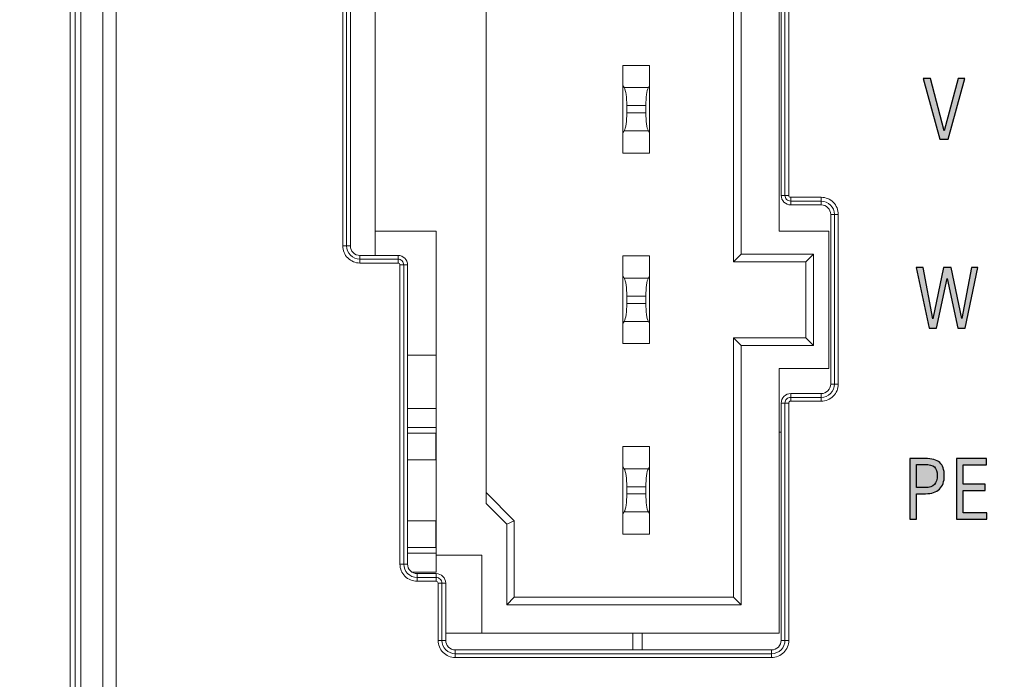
# Model space of a CAD drawing. Header units: millimetres. Extents: x -296 to 295, y -209 to 209.
# Tile 23 of 120: x -239 to -214, y 7 to 24. Entities that reach past the tile are written whole.
import ezdxf

# ---------------------------------------------------------------- set-up
doc = ezdxf.new("R2010")
doc.units = ezdxf.units.MM
doc.header["$MEASUREMENT"] = 0
doc.layers.add('layer 1', color=7, linetype='Continuous')

msp = doc.modelspace()

# ---------------------------------------------------------------- hatches: boundary and pattern name
at = {"layer": 'layer 1'}
h = msp.add_hatch(color=250, dxfattribs=at)
edge = h.paths.add_edge_path()
edge.add_spline(control_points=[(-215.274, 20.6759), (-215.274, 20.6759), (-215.7185, 22.2677), (-215.7185, 22.2677), (-215.7185, 22.2677), (-215.5252, 22.2677), (-215.5252, 22.2677), (-215.5252, 22.2677), (-215.1675, 20.896), (-215.1675, 20.896), (-215.1675, 20.896), (-214.7999, 22.2677), (-214.7999, 22.2677), (-214.7999, 22.2677), (-214.6221, 22.2677), (-214.6221, 22.2677), (-214.6221, 22.2677), (-215.0603, 20.6759), (-215.0603, 20.6759), (-215.0603, 20.6759), (-215.274, 20.6759), (-215.274, 20.6759)], knot_values=[0, 0, 0, 0, 0.1428571, 0.1428571, 0.1428571, 0.2857143, 0.2857143, 0.2857143, 0.4285714, 0.4285714, 0.4285714, 0.5714286, 0.5714286, 0.5714286, 0.7142857, 0.7142857, 0.7142857, 0.8571429, 0.8571429, 0.8571429, 1, 1, 1, 1], degree=3, periodic=1)
h = msp.add_hatch(color=250, dxfattribs=at)
edge = h.paths.add_edge_path()
edge.add_spline(control_points=[(-215.5619, 15.7214), (-215.5619, 15.7214), (-215.8985, 17.3132), (-215.8985, 17.3132), (-215.8985, 17.3132), (-215.7143, 17.3132), (-215.7143, 17.3132), (-215.7143, 17.3132), (-215.4649, 15.9673), (-215.4649, 15.9673), (-215.4649, 15.9673), (-215.1831, 17.3132), (-215.1831, 17.3132), (-215.1831, 17.3132), (-214.9799, 17.3132), (-214.9799, 17.3132), (-214.9799, 17.3132), (-214.7043, 15.9779), (-214.7043, 15.9779), (-214.7043, 15.9779), (-214.451, 17.3132), (-214.451, 17.3132), (-214.451, 17.3132), (-214.2771, 17.3132), (-214.2771, 17.3132), (-214.2771, 17.3132), (-214.6137, 15.7214), (-214.6137, 15.7214), (-214.6137, 15.7214), (-214.8042, 15.7214), (-214.8042, 15.7214), (-214.8042, 15.7214), (-215.0836, 17.0207), (-215.0836, 17.0207), (-215.0836, 17.0207), (-215.3672, 15.7214), (-215.3672, 15.7214), (-215.3672, 15.7214), (-215.5619, 15.7214), (-215.5619, 15.7214)], knot_values=[0, 0, 0, 0, 0.0769231, 0.0769231, 0.0769231, 0.1538462, 0.1538462, 0.1538462, 0.2307692, 0.2307692, 0.2307692, 0.3076923, 0.3076923, 0.3076923, 0.3846154, 0.3846154, 0.3846154, 0.4615385, 0.4615385, 0.4615385, 0.5384615, 0.5384615, 0.5384615, 0.6153846, 0.6153846, 0.6153846, 0.6923077, 0.6923077, 0.6923077, 0.7692308, 0.7692308, 0.7692308, 0.8461538, 0.8461538, 0.8461538, 0.9230769, 0.9230769, 0.9230769, 1, 1, 1, 1], degree=3, periodic=1)
h = msp.add_hatch(color=250, dxfattribs=at)
edge = h.paths.add_edge_path()
edge.add_spline(control_points=[(-216.0689, 10.7083), (-216.0689, 10.7083), (-216.0689, 12.3001), (-216.0689, 12.3001), (-216.0689, 12.3001), (-215.6607, 12.3001), (-215.6607, 12.3001), (-215.4871, 12.3001), (-215.3605, 12.2644), (-215.2808, 12.1932), (-215.2007, 12.1219), (-215.1608, 12.0094), (-215.1608, 11.8556), (-215.1608, 11.6979), (-215.2024, 11.5786), (-215.2857, 11.4982), (-215.3693, 11.4174), (-215.4917, 11.3772), (-215.6537, 11.3772), (-215.6537, 11.3772), (-215.8911, 11.3772), (-215.8911, 11.3772), (-215.8911, 11.3772), (-215.8911, 10.7083), (-215.8911, 10.7083), (-215.8911, 10.7083), (-216.0689, 10.7083), (-216.0689, 10.7083)], knot_values=[0, 0, 0, 0, 0.1111111, 0.1111111, 0.1111111, 0.2222222, 0.2222222, 0.2222222, 0.3333333, 0.3333333, 0.3333333, 0.4444444, 0.4444444, 0.4444444, 0.5555556, 0.5555556, 0.5555556, 0.6666667, 0.6666667, 0.6666667, 0.7777778, 0.7777778, 0.7777778, 0.8888889, 0.8888889, 0.8888889, 1, 1, 1, 1], degree=3, periodic=1)
h = msp.add_hatch(color=250, dxfattribs=at)
edge = h.paths.add_edge_path()
edge.add_spline(control_points=[(-215.8911, 11.538), (-215.8911, 11.538), (-215.6579, 11.538), (-215.6579, 11.538), (-215.5503, 11.538), (-215.4716, 11.5638), (-215.4208, 11.615), (-215.3704, 11.6665), (-215.345, 11.7472), (-215.345, 11.8573), (-215.345, 11.9586), (-215.3704, 12.0319), (-215.4215, 12.0775), (-215.4723, 12.123), (-215.5549, 12.1455), (-215.6692, 12.1455), (-215.6692, 12.1455), (-215.8911, 12.1455), (-215.8911, 12.1455), (-215.8911, 12.1455), (-215.8911, 11.538), (-215.8911, 11.538)], knot_values=[0, 0, 0, 0, 0.1428571, 0.1428571, 0.1428571, 0.2857143, 0.2857143, 0.2857143, 0.4285714, 0.4285714, 0.4285714, 0.5714286, 0.5714286, 0.5714286, 0.7142857, 0.7142857, 0.7142857, 0.8571429, 0.8571429, 0.8571429, 1, 1, 1, 1], degree=3, periodic=1)
h = msp.add_hatch(color=250, dxfattribs=at)
edge = h.paths.add_edge_path()
edge.add_spline(control_points=[(-214.842, 10.7083), (-214.842, 10.7083), (-214.842, 12.3001), (-214.842, 12.3001), (-214.842, 12.3001), (-214.0525, 12.3001), (-214.0525, 12.3001), (-214.0525, 12.3001), (-214.0525, 12.135), (-214.0525, 12.135), (-214.0525, 12.135), (-214.6663, 12.135), (-214.6663, 12.135), (-214.6663, 12.135), (-214.6663, 11.6227), (-214.6663, 11.6227), (-214.6663, 11.6227), (-214.0927, 11.6227), (-214.0927, 11.6227), (-214.0927, 11.6227), (-214.0927, 11.4618), (-214.0927, 11.4618), (-214.0927, 11.4618), (-214.6663, 11.4618), (-214.6663, 11.4618), (-214.6663, 11.4618), (-214.6663, 10.8755), (-214.6663, 10.8755), (-214.6663, 10.8755), (-214.0461, 10.8755), (-214.0461, 10.8755), (-214.0461, 10.8755), (-214.0461, 10.7083), (-214.0461, 10.7083), (-214.0461, 10.7083), (-214.842, 10.7083), (-214.842, 10.7083)], knot_values=[0, 0, 0, 0, 0.0833333, 0.0833333, 0.0833333, 0.1666667, 0.1666667, 0.1666667, 0.25, 0.25, 0.25, 0.3333333, 0.3333333, 0.3333333, 0.4166667, 0.4166667, 0.4166667, 0.5, 0.5, 0.5, 0.5833333, 0.5833333, 0.5833333, 0.6666667, 0.6666667, 0.6666667, 0.75, 0.75, 0.75, 0.8333333, 0.8333333, 0.8333333, 0.9166667, 0.9166667, 0.9166667, 1, 1, 1, 1], degree=3, periodic=1)

# ---------------------------------------------------------------- linework, layer by layer
at = {"layer": 'layer 1', "color": 1, "lineweight": 0}
msp.add_open_spline([(295.3283, 209.2747), (295.3283, 209.2747), (295.3283, -208.9236), (295.3283, -208.9236), (295.3283, -208.9236), (-296.1944, -208.9236), (-296.1944, -208.9236), (-296.1944, -208.9236), (-296.1944, 209.2747), (-296.1944, 209.2747), (-296.1944, 209.2747), (295.3283, 209.2747), (295.3283, 209.2747)], degree=3, knots=[0, 0, 0, 0, 0.25, 0.25, 0.25, 0.5, 0.5, 0.5, 0.75, 0.75, 0.75, 1, 1, 1, 1], dxfattribs=at)
at = {"layer": 'layer 1', "color": 5, "lineweight": 0}
msp.add_open_spline([(-281.2487, 194.7284), (-281.2487, 194.7284), (-281.2487, -197.0649), (-281.2487, -197.0649), (-281.2487, -197.0649), (283.3586, -197.0649), (283.3586, -197.0649)], degree=3, knots=[0, 0, 0, 0, 0.5, 0.5, 0.5, 1, 1, 1, 1], dxfattribs=at)
at = {"layer": 'layer 1', "lineweight": 9}
for points in [[(-238.0906, -0.0108), (-238.0906, -0.0108), (-238.0906, 158.8605), (-238.0906, 158.8605)], [(-237.9614, 122.1863), (-237.9614, 122.1863), (-237.9614, 0.1287), (-237.9614, 0.1287)], [(-237.8151, 0.1287), (-237.8151, 0.1287), (-237.8151, 122.1734), (-237.8151, 122.1734)], [(-237.2371, 122.1734), (-237.2371, 122.1734), (-237.2371, 0.1793), (-237.2371, 0.1793)], [(-236.8835, -0.3188), (-236.8835, -0.3188), (-236.8835, 122.3634), (-236.8835, 122.3634)], [(-220.6906, 45.4642), (-220.6906, 45.4642), (-220.6906, 17.4642), (-220.6906, 17.4642)], [(-230.0906, 45.3292), (-230.0906, 45.3292), (-230.0906, 17.6292), (-230.0906, 17.6292)], [(-220.4906, 45.2642), (-220.4906, 45.2642), (-220.4906, 17.6642), (-220.4906, 17.6642)], [(-230.9403, 45.0792), (-230.9403, 45.0792), (-230.9403, 17.8792), (-230.9403, 17.8792)], [(-230.8405, 17.8792), (-230.8405, 17.8792), (-230.8405, 45.0792), (-230.8405, 45.0792)], [(-230.7406, 17.8792), (-230.7406, 17.8792), (-230.7406, 45.0792), (-230.7406, 45.0792)], [(-219.4906, 18.2642), (-219.4906, 18.2642), (-219.4906, 44.6642), (-219.4906, 44.6642)], [(-219.4406, 43.7542), (-219.4406, 43.7542), (-219.4406, 19.2042), (-219.4406, 19.2042)], [(-219.3408, 43.7542), (-219.3408, 43.7542), (-219.3408, 19.2042), (-219.3408, 19.2042)], [(-219.2409, 19.2042), (-219.2409, 19.2042), (-219.2409, 43.7542), (-219.2409, 43.7542)], [(-227.1806, 24.2142), (-227.1806, 24.2142), (-227.1806, 11.1214), (-227.1806, 11.1214)], [(-223.5906, 22.6142), (-223.5906, 22.6142), (-222.8906, 22.6142), (-222.8906, 22.6142)], [(-223.5906, 22.6142), (-223.5906, 22.6142), (-223.5906, 20.3142), (-223.5906, 20.3142)], [(-222.8906, 20.3142), (-222.8906, 20.3142), (-222.8906, 22.6142), (-222.8906, 22.6142)], [(-223.5576, 22.0314), (-223.5576, 22.0314), (-223.5906, 22.0892), (-223.5906, 22.0892)], [(-223.5576, 22.0314), (-223.5576, 22.0314), (-222.9237, 22.0314), (-222.9237, 22.0314)], [(-223.4906, 21.5595), (-223.4906, 21.772), (-223.5175, 21.9612), (-223.5576, 22.0314)], [(-222.9237, 22.0314), (-222.9638, 21.9612), (-222.9906, 21.772), (-222.9906, 21.5595)], [(-222.9237, 22.0314), (-222.9237, 22.0314), (-222.8906, 22.0892), (-222.8906, 22.0892)], [(-222.9906, 21.5595), (-222.9906, 21.5595), (-223.4906, 21.5595), (-223.4906, 21.5595)], [(-223.4906, 21.369), (-223.4906, 21.369), (-223.4906, 21.5595), (-223.4906, 21.5595)], [(-222.9906, 21.369), (-222.9906, 21.369), (-222.9906, 21.5595), (-222.9906, 21.5595)], [(-223.5576, 20.8971), (-223.5175, 20.9672), (-223.4906, 21.1565), (-223.4906, 21.369)], [(-223.4906, 21.369), (-223.4906, 21.369), (-222.9906, 21.369), (-222.9906, 21.369)], [(-222.9906, 21.369), (-222.9906, 21.1565), (-222.9638, 20.9672), (-222.9237, 20.8971)], [(-223.5576, 20.8971), (-223.5576, 20.8971), (-223.5906, 20.8392), (-223.5906, 20.8392)], [(-222.9237, 20.8971), (-222.9237, 20.8971), (-223.5576, 20.8971), (-223.5576, 20.8971)], [(-222.9237, 20.8971), (-222.9237, 20.8971), (-222.8906, 20.8392), (-222.8906, 20.8392)], [(-223.5906, 20.3142), (-223.5906, 20.3142), (-222.8906, 20.3142), (-222.8906, 20.3142)], [(-219.2409, 19.2042), (-219.2409, 19.2042), (-219.4406, 19.2042), (-219.4406, 19.2042)], [(-218.3906, 19.154), (-218.3906, 19.154), (-219.1906, 19.154), (-219.1906, 19.154)], [(-219.1906, 18.9542), (-219.1906, 18.9542), (-219.1906, 19.154), (-219.1906, 19.154)], [(-218.3906, 19.154), (-218.3906, 19.154), (-218.3906, 18.9542), (-218.3906, 18.9542)], [(-219.1906, 19.0541), (-219.1906, 19.0541), (-218.3906, 19.0541), (-218.3906, 19.0541)], [(-219.1906, 18.9542), (-219.1906, 18.9542), (-218.3906, 18.9542), (-218.3906, 18.9542)], [(-218.1406, 18.7042), (-218.1406, 18.7042), (-217.9409, 18.7042), (-217.9409, 18.7042)], [(-218.1406, 18.7042), (-218.1406, 18.7042), (-218.1406, 14.2542), (-218.1406, 14.2542)], [(-218.0408, 18.7042), (-218.0408, 18.7042), (-218.0408, 14.2542), (-218.0408, 14.2542)], [(-217.9409, 14.2542), (-217.9409, 14.2542), (-217.9409, 18.7042), (-217.9409, 18.7042)], [(-230.0906, 18.2642), (-230.0906, 18.2642), (-228.4906, 18.2642), (-228.4906, 18.2642)], [(-228.4906, 9.3142), (-228.4906, 9.3142), (-228.4906, 18.2642), (-228.4906, 18.2642)], [(-218.1906, 18.2642), (-218.1906, 18.2642), (-219.4906, 18.2642), (-219.4906, 18.2642)], [(-218.1906, 14.6642), (-218.1906, 14.6642), (-218.1906, 18.2642), (-218.1906, 18.2642)], [(-230.7406, 17.8792), (-230.7406, 17.8792), (-230.9403, 17.8792), (-230.9403, 17.8792)], [(-229.4906, 17.6292), (-229.4906, 17.6292), (-230.4906, 17.6292), (-230.4906, 17.6292)], [(-230.4906, 17.4295), (-230.4906, 17.4295), (-230.4906, 17.6292), (-230.4906, 17.6292)], [(-229.4906, 17.6292), (-229.4906, 17.6292), (-229.4906, 17.4295), (-229.4906, 17.4295)], [(-223.5906, 17.6142), (-223.5906, 17.6142), (-222.8906, 17.6142), (-222.8906, 17.6142)], [(-223.5906, 17.6142), (-223.5906, 17.6142), (-223.5906, 15.3142), (-223.5906, 15.3142)], [(-222.8906, 15.3142), (-222.8906, 15.3142), (-222.8906, 17.6142), (-222.8906, 17.6142)], [(-220.6906, 17.4642), (-220.6906, 17.4642), (-220.4906, 17.6642), (-220.4906, 17.6642)], [(-220.4906, 17.6642), (-220.4906, 17.6642), (-218.5906, 17.6642), (-218.5906, 17.6642)], [(-218.7906, 17.4642), (-218.7906, 17.4642), (-218.5906, 17.6642), (-218.5906, 17.6642)], [(-218.5906, 17.6642), (-218.5906, 17.6642), (-218.5906, 15.2642), (-218.5906, 15.2642)], [(-229.4906, 17.5294), (-229.4906, 17.5294), (-230.4906, 17.5294), (-230.4906, 17.5294)], [(-230.4906, 17.4295), (-230.4906, 17.4295), (-229.4906, 17.4295), (-229.4906, 17.4295)], [(-229.4403, 17.3792), (-229.4403, 17.3792), (-229.2406, 17.3792), (-229.2406, 17.3792)], [(-229.4403, 17.3792), (-229.4403, 17.3792), (-229.4403, 9.5292), (-229.4403, 9.5292)], [(-229.3405, 9.5292), (-229.3405, 9.5292), (-229.3405, 17.3792), (-229.3405, 17.3792)], [(-229.2406, 9.5292), (-229.2406, 9.5292), (-229.2406, 17.3792), (-229.2406, 17.3792)], [(-220.6906, 17.4642), (-220.6906, 17.4642), (-218.7906, 17.4642), (-218.7906, 17.4642)], [(-218.7906, 17.4642), (-218.7906, 17.4642), (-218.7906, 15.4642), (-218.7906, 15.4642)], [(-223.5576, 17.0314), (-223.5576, 17.0314), (-223.5906, 17.0892), (-223.5906, 17.0892)], [(-222.9237, 17.0314), (-222.9237, 17.0314), (-222.8906, 17.0892), (-222.8906, 17.0892)], [(-223.5576, 17.0314), (-223.5576, 17.0314), (-222.9237, 17.0314), (-222.9237, 17.0314)], [(-223.4906, 16.5595), (-223.4906, 16.772), (-223.5175, 16.9612), (-223.5576, 17.0314)], [(-222.9237, 17.0314), (-222.9638, 16.9612), (-222.9906, 16.772), (-222.9906, 16.5595)], [(-222.9906, 16.5595), (-222.9906, 16.5595), (-223.4906, 16.5595), (-223.4906, 16.5595)], [(-223.4906, 16.369), (-223.4906, 16.369), (-223.4906, 16.5595), (-223.4906, 16.5595)], [(-222.9906, 16.369), (-222.9906, 16.369), (-222.9906, 16.5595), (-222.9906, 16.5595)], [(-223.5576, 15.8971), (-223.5175, 15.9672), (-223.4906, 16.1565), (-223.4906, 16.369)], [(-223.4906, 16.369), (-223.4906, 16.369), (-222.9906, 16.369), (-222.9906, 16.369)], [(-222.9906, 16.369), (-222.9906, 16.1565), (-222.9638, 15.9672), (-222.9237, 15.8971)], [(-223.5576, 15.8971), (-223.5576, 15.8971), (-223.5906, 15.8392), (-223.5906, 15.8392)], [(-222.9237, 15.8971), (-222.9237, 15.8971), (-223.5576, 15.8971), (-223.5576, 15.8971)], [(-222.9237, 15.8971), (-222.9237, 15.8971), (-222.8906, 15.8392), (-222.8906, 15.8392)], [(-223.5906, 15.3142), (-223.5906, 15.3142), (-222.8906, 15.3142), (-222.8906, 15.3142)], [(-218.7906, 15.4642), (-218.7906, 15.4642), (-220.6906, 15.4642), (-220.6906, 15.4642)], [(-220.4906, 15.2642), (-220.4906, 15.2642), (-220.6906, 15.4642), (-220.6906, 15.4642)], [(-220.6906, 15.4642), (-220.6906, 15.4642), (-220.6906, 8.6642), (-220.6906, 8.6642)], [(-218.5906, 15.2642), (-218.5906, 15.2642), (-220.4906, 15.2642), (-220.4906, 15.2642)], [(-220.4906, 15.2642), (-220.4906, 15.2642), (-220.4906, 8.4642), (-220.4906, 8.4642)], [(-218.7906, 15.4642), (-218.7906, 15.4642), (-218.5906, 15.2642), (-218.5906, 15.2642)], [(-228.4906, 15.0142), (-228.4906, 15.0142), (-229.2406, 15.0142), (-229.2406, 15.0142)], [(-219.4906, 14.6642), (-219.4906, 14.6642), (-218.1906, 14.6642), (-218.1906, 14.6642)], [(-219.4906, 14.6642), (-219.4906, 14.6642), (-219.4906, 7.7142), (-219.4906, 7.7142)], [(-217.9409, 14.2542), (-217.9409, 14.2542), (-218.1406, 14.2542), (-218.1406, 14.2542)], [(-218.3906, 14.0042), (-218.3906, 14.0042), (-219.1906, 14.0042), (-219.1906, 14.0042)], [(-219.1906, 13.8045), (-219.1906, 13.8045), (-219.1906, 14.0042), (-219.1906, 14.0042)], [(-218.3906, 14.0042), (-218.3906, 14.0042), (-218.3906, 13.8045), (-218.3906, 13.8045)], [(-219.4406, 13.7542), (-219.4406, 13.7542), (-219.2409, 13.7542), (-219.2409, 13.7542)], [(-219.4406, 13.7542), (-219.4406, 13.7542), (-219.4406, 7.5292), (-219.4406, 7.5292)], [(-219.3408, 13.7542), (-219.3408, 13.7542), (-219.3408, 7.5292), (-219.3408, 7.5292)], [(-219.2409, 7.5292), (-219.2409, 7.5292), (-219.2409, 13.7542), (-219.2409, 13.7542)], [(-218.3906, 13.9044), (-218.3906, 13.9044), (-219.1906, 13.9044), (-219.1906, 13.9044)], [(-219.1906, 13.8045), (-219.1906, 13.8045), (-218.3906, 13.8045), (-218.3906, 13.8045)], [(-229.2406, 13.6142), (-229.2406, 13.6142), (-228.4906, 13.6142), (-228.4906, 13.6142)], [(-229.2406, 13.1142), (-229.2406, 13.1142), (-228.4906, 13.1142), (-228.4906, 13.1142)], [(-228.4969, 12.9642), (-228.4969, 12.9642), (-229.2406, 12.9642), (-229.2406, 12.9642)], [(-228.4969, 12.9642), (-228.4969, 12.9642), (-228.4969, 12.2642), (-228.4969, 12.2642)], [(-219.4906, 12.9892), (-219.4906, 12.9892), (-219.4406, 12.9892), (-219.4406, 12.9892)], [(-223.5906, 12.6142), (-223.5906, 12.6142), (-222.8906, 12.6142), (-222.8906, 12.6142)], [(-223.5906, 12.6142), (-223.5906, 12.6142), (-223.5906, 10.3142), (-223.5906, 10.3142)], [(-222.8906, 10.3142), (-222.8906, 10.3142), (-222.8906, 12.6142), (-222.8906, 12.6142)], [(-229.2406, 12.2642), (-229.2406, 12.2642), (-228.4969, 12.2642), (-228.4969, 12.2642)], [(-223.5576, 12.0314), (-223.5576, 12.0314), (-223.5906, 12.0892), (-223.5906, 12.0892)], [(-223.5576, 12.0314), (-223.5576, 12.0314), (-222.9237, 12.0314), (-222.9237, 12.0314)], [(-223.4906, 11.5595), (-223.4906, 11.772), (-223.5175, 11.9612), (-223.5576, 12.0314)], [(-222.9237, 12.0314), (-222.9638, 11.9612), (-222.9906, 11.772), (-222.9906, 11.5595)], [(-222.9237, 12.0314), (-222.9237, 12.0314), (-222.8906, 12.0892), (-222.8906, 12.0892)], [(-226.4406, 10.6642), (-226.4406, 10.6642), (-227.1806, 11.4042), (-227.1806, 11.4042)], [(-223.5576, 10.8971), (-223.5175, 10.9672), (-223.4906, 11.1565), (-223.4906, 11.369)], [(-222.9906, 11.5595), (-222.9906, 11.5595), (-223.4906, 11.5595), (-223.4906, 11.5595)], [(-223.4906, 11.369), (-223.4906, 11.369), (-223.4906, 11.5595), (-223.4906, 11.5595)], [(-223.4906, 11.369), (-223.4906, 11.369), (-222.9906, 11.369), (-222.9906, 11.369)], [(-222.9906, 11.369), (-222.9906, 11.369), (-222.9906, 11.5595), (-222.9906, 11.5595)], [(-222.9906, 11.369), (-222.9906, 11.1565), (-222.9638, 10.9672), (-222.9237, 10.8971)], [(-227.1806, 11.1214), (-227.1806, 11.1214), (-226.6406, 10.5814), (-226.6406, 10.5814)], [(-223.5576, 10.8971), (-223.5576, 10.8971), (-223.5906, 10.8392), (-223.5906, 10.8392)], [(-222.9237, 10.8971), (-222.9237, 10.8971), (-223.5576, 10.8971), (-223.5576, 10.8971)], [(-222.9237, 10.8971), (-222.9237, 10.8971), (-222.8906, 10.8392), (-222.8906, 10.8392)], [(-228.4969, 10.6642), (-228.4969, 10.6642), (-229.2406, 10.6642), (-229.2406, 10.6642)], [(-228.4969, 10.6642), (-228.4969, 10.6642), (-228.4969, 9.9642), (-228.4969, 9.9642)], [(-226.4406, 10.6642), (-226.4406, 10.6642), (-226.6406, 10.5814), (-226.6406, 10.5814)], [(-226.4406, 8.6642), (-226.4406, 8.6642), (-226.4406, 10.6642), (-226.4406, 10.6642)], [(-226.6406, 8.4642), (-226.6406, 8.4642), (-226.6406, 10.5814), (-226.6406, 10.5814)], [(-223.5906, 10.3142), (-223.5906, 10.3142), (-222.8906, 10.3142), (-222.8906, 10.3142)], [(-229.2406, 9.9642), (-229.2406, 9.9642), (-228.4969, 9.9642), (-228.4969, 9.9642)], [(-228.4906, 9.8142), (-228.4906, 9.8142), (-229.2406, 9.8142), (-229.2406, 9.8142)], [(-228.4906, 9.7642), (-228.4906, 9.7642), (-227.2906, 9.7642), (-227.2906, 9.7642)], [(-227.2906, 9.7642), (-227.2906, 9.7642), (-227.2906, 7.7142), (-227.2906, 7.7142)], [(-229.2406, 9.5292), (-229.2406, 9.5292), (-229.4403, 9.5292), (-229.4403, 9.5292)], [(-228.4906, 9.3142), (-228.4906, 9.3142), (-229.1173, 9.3142), (-229.1173, 9.3142)], [(-228.4906, 9.2792), (-228.4906, 9.2792), (-228.9906, 9.2792), (-228.9906, 9.2792)], [(-228.9906, 9.0795), (-228.9906, 9.0795), (-228.9906, 9.2792), (-228.9906, 9.2792)], [(-228.4906, 9.1794), (-228.4906, 9.1794), (-228.9906, 9.1794), (-228.9906, 9.1794)], [(-228.9906, 9.0795), (-228.9906, 9.0795), (-228.4906, 9.0795), (-228.4906, 9.0795)], [(-228.4906, 9.2792), (-228.4906, 9.2792), (-228.4906, 9.0795), (-228.4906, 9.0795)], [(-228.4403, 9.0292), (-228.4403, 9.0292), (-228.2406, 9.0292), (-228.2406, 9.0292)], [(-228.4403, 9.0292), (-228.4403, 9.0292), (-228.4403, 7.5292), (-228.4403, 7.5292)], [(-228.3405, 7.5292), (-228.3405, 7.5292), (-228.3405, 9.0292), (-228.3405, 9.0292)], [(-228.2406, 7.5292), (-228.2406, 7.5292), (-228.2406, 9.0292), (-228.2406, 9.0292)], [(-226.4406, 8.6642), (-226.4406, 8.6642), (-226.6406, 8.4642), (-226.6406, 8.4642)], [(-220.6906, 8.6642), (-220.6906, 8.6642), (-226.4406, 8.6642), (-226.4406, 8.6642)], [(-220.6906, 8.6642), (-220.6906, 8.6642), (-220.4906, 8.4642), (-220.4906, 8.4642)], [(-220.4906, 8.4642), (-220.4906, 8.4642), (-226.6406, 8.4642), (-226.6406, 8.4642)], [(-228.2406, 7.5292), (-228.2406, 7.5292), (-228.4403, 7.5292), (-228.4403, 7.5292)], [(-219.4906, 7.7142), (-219.4906, 7.7142), (-228.2406, 7.7142), (-228.2406, 7.7142)], [(-223.3319, 7.2792), (-223.3319, 7.2792), (-223.3319, 7.7142), (-223.3319, 7.7142)], [(-223.0906, 7.2792), (-223.0906, 7.2792), (-223.0906, 7.7142), (-223.0906, 7.7142)], [(-219.2409, 7.5292), (-219.2409, 7.5292), (-219.4406, 7.5292), (-219.4406, 7.5292)], [(-219.6906, 7.2792), (-219.6906, 7.2792), (-227.9906, 7.2792), (-227.9906, 7.2792)], [(-227.9906, 7.0795), (-227.9906, 7.0795), (-227.9906, 7.2792), (-227.9906, 7.2792)], [(-219.6906, 7.2792), (-219.6906, 7.2792), (-219.6906, 7.0795), (-219.6906, 7.0795)], [(-219.6906, 7.1794), (-219.6906, 7.1794), (-227.9906, 7.1794), (-227.9906, 7.1794)], [(-227.9906, 7.0795), (-227.9906, 7.0795), (-219.6906, 7.0795), (-219.6906, 7.0795)]]:
    msp.add_open_spline(points, degree=3, dxfattribs=at)
at = {"layer": 'layer 1', "color": 250}
for points, knots in [([(-215.274, 20.6759), (-215.274, 20.6759), (-215.7185, 22.2677), (-215.7185, 22.2677), (-215.7185, 22.2677), (-215.5252, 22.2677), (-215.5252, 22.2677), (-215.5252, 22.2677), (-215.1675, 20.896), (-215.1675, 20.896), (-215.1675, 20.896), (-214.7999, 22.2677), (-214.7999, 22.2677), (-214.7999, 22.2677), (-214.6221, 22.2677), (-214.6221, 22.2677), (-214.6221, 22.2677), (-215.0603, 20.6759), (-215.0603, 20.6759), (-215.0603, 20.6759), (-215.274, 20.6759), (-215.274, 20.6759)], [0, 0, 0, 0, 0.1428571, 0.1428571, 0.1428571, 0.2857143, 0.2857143, 0.2857143, 0.4285714, 0.4285714, 0.4285714, 0.5714286, 0.5714286, 0.5714286, 0.7142857, 0.7142857, 0.7142857, 0.8571429, 0.8571429, 0.8571429, 1, 1, 1, 1]), ([(-215.5619, 15.7214), (-215.5619, 15.7214), (-215.8985, 17.3132), (-215.8985, 17.3132), (-215.8985, 17.3132), (-215.7143, 17.3132), (-215.7143, 17.3132), (-215.7143, 17.3132), (-215.4649, 15.9673), (-215.4649, 15.9673), (-215.4649, 15.9673), (-215.1831, 17.3132), (-215.1831, 17.3132), (-215.1831, 17.3132), (-214.9799, 17.3132), (-214.9799, 17.3132), (-214.9799, 17.3132), (-214.7043, 15.9779), (-214.7043, 15.9779), (-214.7043, 15.9779), (-214.451, 17.3132), (-214.451, 17.3132), (-214.451, 17.3132), (-214.2771, 17.3132), (-214.2771, 17.3132), (-214.2771, 17.3132), (-214.6137, 15.7214), (-214.6137, 15.7214), (-214.6137, 15.7214), (-214.8042, 15.7214), (-214.8042, 15.7214), (-214.8042, 15.7214), (-215.0836, 17.0207), (-215.0836, 17.0207), (-215.0836, 17.0207), (-215.3672, 15.7214), (-215.3672, 15.7214), (-215.3672, 15.7214), (-215.5619, 15.7214), (-215.5619, 15.7214)], [0, 0, 0, 0, 0.0769231, 0.0769231, 0.0769231, 0.1538462, 0.1538462, 0.1538462, 0.2307692, 0.2307692, 0.2307692, 0.3076923, 0.3076923, 0.3076923, 0.3846154, 0.3846154, 0.3846154, 0.4615385, 0.4615385, 0.4615385, 0.5384615, 0.5384615, 0.5384615, 0.6153846, 0.6153846, 0.6153846, 0.6923077, 0.6923077, 0.6923077, 0.7692308, 0.7692308, 0.7692308, 0.8461538, 0.8461538, 0.8461538, 0.9230769, 0.9230769, 0.9230769, 1, 1, 1, 1]), ([(-216.0689, 10.7083), (-216.0689, 10.7083), (-216.0689, 12.3001), (-216.0689, 12.3001), (-216.0689, 12.3001), (-215.6607, 12.3001), (-215.6607, 12.3001), (-215.4871, 12.3001), (-215.3605, 12.2644), (-215.2808, 12.1932), (-215.2007, 12.1219), (-215.1608, 12.0094), (-215.1608, 11.8556), (-215.1608, 11.6979), (-215.2024, 11.5786), (-215.2857, 11.4982), (-215.3693, 11.4174), (-215.4917, 11.3772), (-215.6537, 11.3772), (-215.6537, 11.3772), (-215.8911, 11.3772), (-215.8911, 11.3772), (-215.8911, 11.3772), (-215.8911, 10.7083), (-215.8911, 10.7083), (-215.8911, 10.7083), (-216.0689, 10.7083), (-216.0689, 10.7083)], [0, 0, 0, 0, 0.1111111, 0.1111111, 0.1111111, 0.2222222, 0.2222222, 0.2222222, 0.3333333, 0.3333333, 0.3333333, 0.4444444, 0.4444444, 0.4444444, 0.5555556, 0.5555556, 0.5555556, 0.6666667, 0.6666667, 0.6666667, 0.7777778, 0.7777778, 0.7777778, 0.8888889, 0.8888889, 0.8888889, 1, 1, 1, 1]), ([(-215.8911, 11.538), (-215.8911, 11.538), (-215.6579, 11.538), (-215.6579, 11.538), (-215.5503, 11.538), (-215.4716, 11.5638), (-215.4208, 11.615), (-215.3704, 11.6665), (-215.345, 11.7472), (-215.345, 11.8573), (-215.345, 11.9586), (-215.3704, 12.0319), (-215.4215, 12.0775), (-215.4723, 12.123), (-215.5549, 12.1455), (-215.6692, 12.1455), (-215.6692, 12.1455), (-215.8911, 12.1455), (-215.8911, 12.1455), (-215.8911, 12.1455), (-215.8911, 11.538), (-215.8911, 11.538)], [0, 0, 0, 0, 0.1428571, 0.1428571, 0.1428571, 0.2857143, 0.2857143, 0.2857143, 0.4285714, 0.4285714, 0.4285714, 0.5714286, 0.5714286, 0.5714286, 0.7142857, 0.7142857, 0.7142857, 0.8571429, 0.8571429, 0.8571429, 1, 1, 1, 1]), ([(-214.842, 10.7083), (-214.842, 10.7083), (-214.842, 12.3001), (-214.842, 12.3001), (-214.842, 12.3001), (-214.0525, 12.3001), (-214.0525, 12.3001), (-214.0525, 12.3001), (-214.0525, 12.135), (-214.0525, 12.135), (-214.0525, 12.135), (-214.6663, 12.135), (-214.6663, 12.135), (-214.6663, 12.135), (-214.6663, 11.6227), (-214.6663, 11.6227), (-214.6663, 11.6227), (-214.0927, 11.6227), (-214.0927, 11.6227), (-214.0927, 11.6227), (-214.0927, 11.4618), (-214.0927, 11.4618), (-214.0927, 11.4618), (-214.6663, 11.4618), (-214.6663, 11.4618), (-214.6663, 11.4618), (-214.6663, 10.8755), (-214.6663, 10.8755), (-214.6663, 10.8755), (-214.0461, 10.8755), (-214.0461, 10.8755), (-214.0461, 10.8755), (-214.0461, 10.7083), (-214.0461, 10.7083), (-214.0461, 10.7083), (-214.842, 10.7083), (-214.842, 10.7083)], [0, 0, 0, 0, 0.0833333, 0.0833333, 0.0833333, 0.1666667, 0.1666667, 0.1666667, 0.25, 0.25, 0.25, 0.3333333, 0.3333333, 0.3333333, 0.4166667, 0.4166667, 0.4166667, 0.5, 0.5, 0.5, 0.5833333, 0.5833333, 0.5833333, 0.6666667, 0.6666667, 0.6666667, 0.75, 0.75, 0.75, 0.8333333, 0.8333333, 0.8333333, 0.9166667, 0.9166667, 0.9166667, 1, 1, 1, 1])]:
    msp.add_open_spline(points, degree=3, knots=knots, dxfattribs=at)
at = {"layer": 'layer 1', "lineweight": 9}
for points in [[(-219.4406, 19.2042), (-219.4406, 19.1379), (-219.4143, 19.0743), (-219.3674, 19.0275), (-219.3205, 18.9806), (-219.2569, 18.9542), (-219.1906, 18.9542)], [(-219.3408, 19.2042), (-219.3408, 19.1644), (-219.325, 19.1262), (-219.2968, 19.0981), (-219.2687, 19.0699), (-219.2305, 19.0541), (-219.1906, 19.0541)], [(-219.2409, 19.2042), (-219.2409, 19.1909), (-219.2356, 19.1781), (-219.2262, 19.1687), (-219.2168, 19.1593), (-219.204, 19.154), (-219.1906, 19.154)], [(-217.9409, 18.7042), (-217.9409, 18.8235), (-217.9883, 18.9379), (-218.0726, 19.0222), (-218.157, 19.1066), (-218.2714, 19.154), (-218.3906, 19.154)], [(-218.0408, 18.7042), (-218.0408, 18.797), (-218.0776, 18.886), (-218.1433, 18.9516), (-218.2089, 19.0172), (-218.2979, 19.0541), (-218.3906, 19.0541)], [(-218.1406, 18.7042), (-218.1406, 18.7705), (-218.167, 18.8341), (-218.2139, 18.881), (-218.2607, 18.9279), (-218.3243, 18.9542), (-218.3906, 18.9542)], [(-230.9403, 17.8792), (-230.9403, 17.76), (-230.893, 17.6456), (-230.8086, 17.5612), (-230.7243, 17.4769), (-230.6099, 17.4295), (-230.4906, 17.4295)], [(-230.8405, 17.8792), (-230.8405, 17.7865), (-230.8036, 17.6975), (-230.738, 17.6319), (-230.6724, 17.5663), (-230.5834, 17.5294), (-230.4906, 17.5294)], [(-230.7406, 17.8792), (-230.7406, 17.8129), (-230.7143, 17.7493), (-230.6674, 17.7025), (-230.6205, 17.6556), (-230.5569, 17.6292), (-230.4906, 17.6292)], [(-229.2406, 17.3792), (-229.2406, 17.4455), (-229.267, 17.5091), (-229.3139, 17.556), (-229.3607, 17.6029), (-229.4243, 17.6292), (-229.4906, 17.6292)], [(-229.3405, 17.3792), (-229.3405, 17.4191), (-229.3563, 17.4573), (-229.3845, 17.4854), (-229.4126, 17.5136), (-229.4508, 17.5294), (-229.4906, 17.5294)], [(-229.4403, 17.3792), (-229.4403, 17.3926), (-229.4456, 17.4054), (-229.4551, 17.4148), (-229.4645, 17.4242), (-229.4773, 17.4295), (-229.4906, 17.4295)], [(-218.3906, 13.8045), (-218.2714, 13.8045), (-218.157, 13.8519), (-218.0726, 13.9362), (-217.9883, 14.0206), (-217.9409, 14.135), (-217.9409, 14.2542)], [(-218.3906, 13.9044), (-218.2979, 13.9044), (-218.2089, 13.9413), (-218.1433, 14.0069), (-218.0776, 14.0725), (-218.0408, 14.1615), (-218.0408, 14.2542)], [(-218.3906, 14.0042), (-218.3243, 14.0042), (-218.2607, 14.0306), (-218.2139, 14.0775), (-218.167, 14.1243), (-218.1406, 14.1879), (-218.1406, 14.2542)], [(-219.1906, 14.0042), (-219.2569, 14.0042), (-219.3205, 13.9779), (-219.3674, 13.931), (-219.4143, 13.8841), (-219.4406, 13.8205), (-219.4406, 13.7542)], [(-219.1906, 13.9044), (-219.2305, 13.9044), (-219.2687, 13.8886), (-219.2968, 13.8604), (-219.325, 13.8323), (-219.3408, 13.7941), (-219.3408, 13.7542)], [(-219.1906, 13.8045), (-219.204, 13.8045), (-219.2168, 13.7992), (-219.2262, 13.7898), (-219.2356, 13.7804), (-219.2409, 13.7676), (-219.2409, 13.7542)], [(-229.4403, 9.5292), (-229.4403, 9.41), (-229.393, 9.2956), (-229.3086, 9.2112), (-229.2243, 9.1269), (-229.1099, 9.0795), (-228.9906, 9.0795)], [(-229.3405, 9.5292), (-229.3405, 9.4365), (-229.3036, 9.3475), (-229.238, 9.2819), (-229.1724, 9.2163), (-229.0834, 9.1794), (-228.9906, 9.1794)], [(-229.2406, 9.5292), (-229.2406, 9.4629), (-229.2143, 9.3993), (-229.1674, 9.3525), (-229.1205, 9.3056), (-229.0569, 9.2792), (-228.9906, 9.2792)], [(-228.2406, 9.0292), (-228.2406, 9.0955), (-228.267, 9.1591), (-228.3139, 9.206), (-228.3607, 9.2529), (-228.4243, 9.2792), (-228.4906, 9.2792)], [(-228.3405, 9.0292), (-228.3405, 9.0691), (-228.3563, 9.1073), (-228.3845, 9.1354), (-228.4126, 9.1636), (-228.4508, 9.1794), (-228.4906, 9.1794)], [(-228.4403, 9.0292), (-228.4403, 9.0426), (-228.4456, 9.0554), (-228.4551, 9.0648), (-228.4645, 9.0742), (-228.4773, 9.0795), (-228.4906, 9.0795)], [(-228.4403, 7.5292), (-228.4403, 7.41), (-228.393, 7.2956), (-228.3086, 7.2112), (-228.2243, 7.1269), (-228.1099, 7.0795), (-227.9906, 7.0795)], [(-228.3405, 7.5292), (-228.3405, 7.4365), (-228.3036, 7.3475), (-228.238, 7.2819), (-228.1724, 7.2163), (-228.0834, 7.1794), (-227.9906, 7.1794)], [(-228.2406, 7.5292), (-228.2406, 7.4629), (-228.2143, 7.3993), (-228.1674, 7.3525), (-228.1205, 7.3056), (-228.0569, 7.2792), (-227.9906, 7.2792)], [(-219.6906, 7.0795), (-219.5714, 7.0795), (-219.457, 7.1269), (-219.3726, 7.2112), (-219.2883, 7.2956), (-219.2409, 7.41), (-219.2409, 7.5292)], [(-219.6906, 7.1794), (-219.5979, 7.1794), (-219.5089, 7.2163), (-219.4433, 7.2819), (-219.3776, 7.3475), (-219.3408, 7.4365), (-219.3408, 7.5292)], [(-219.6906, 7.2792), (-219.6243, 7.2792), (-219.5607, 7.3056), (-219.5139, 7.3525), (-219.467, 7.3993), (-219.4406, 7.4629), (-219.4406, 7.5292)]]:
    msp.add_open_spline(points, degree=3, knots=[0, 0, 0, 0, 0.5, 0.5, 0.5, 1, 1, 1, 1], dxfattribs=at)

doc.saveas('drawing.dxf')
